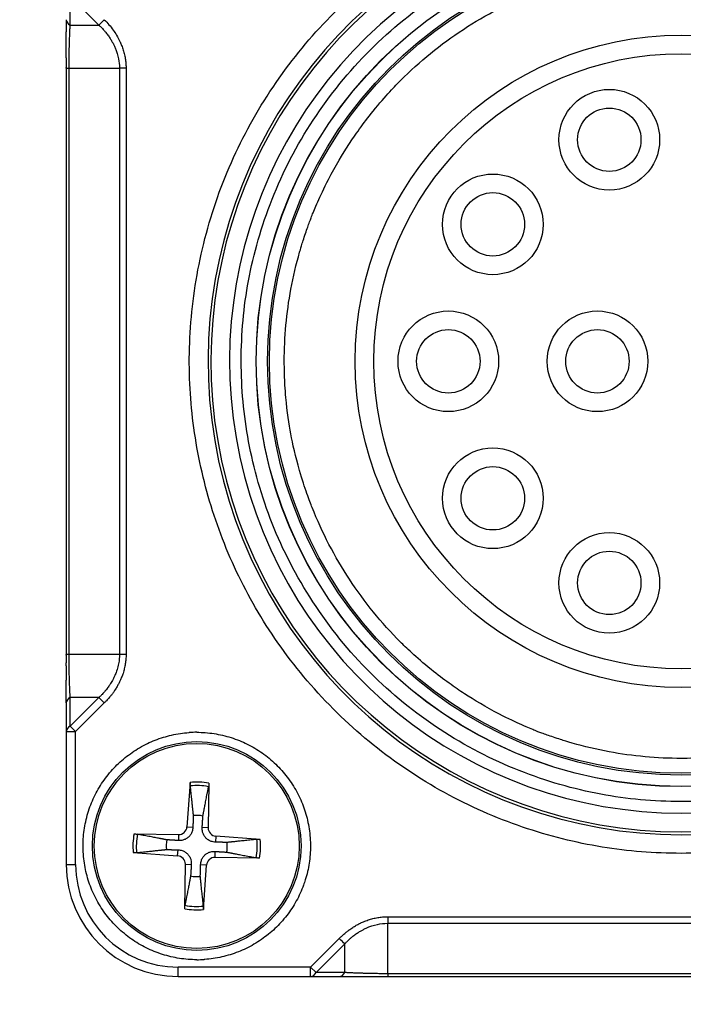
# Model space of a CAD drawing. Header units: millimetres. Extents: x 0 to 2376, y 0 to 1680.
# Tile 25 of 56: x 1138 to 1155, y 721 to 748. Entities that reach past the tile are written whole.
import ezdxf

# ---------------------------------------------------------------- set-up
doc = ezdxf.new("R2010")
doc.units = ezdxf.units.MM
doc.header["$LTSCALE"] = 0.2
doc.styles.add('Rainbow-4.0 Style', font='malgunsl.ttf')
doc.dimstyles.new('Rainbow-4.0 Style', dxfattribs={"dimtxt": 3.5, "dimasz": 2.5, "dimexe": 1, "dimexo": 1, "dimgap": 1, "dimtad": 1, "dimdsep": 46, "dimtxsty": 'Rainbow-4.0 Style', "dimcen": 0, "dimclrd": 251, "dimclre": 251, "dimclrt": 7, "dimazin": 3, "dimtp": 0.1, "dimtm": 0.1, "dimtfac": 0.61, "dimtmove": 0, "dimatfit": 3, "dimfxl": 1, "dimlwd": -1, "dimlwe": -1, "dimarcsym": 1})

# ---------------------------------------------------------------- blocks, each defined once
blk = doc.blocks.new('A$Cdbfcb4cb')
for p, q in [((-111.394, 50.019), (-111.394, 50.789)), ((-111.394, 50.789), (-110.625, 50.019)), ((-111.394, 50.019), (-110.625, 50.019)), ((-110.5, 49.89), (-110.5, 49.891)), ((-111.5, 48.864), (-111.5, 33.136)), ((-111.5, 48.864), (-111.427, 48.864)), ((-111.427, 33.136), (-111.427, 48.864)), ((-111.427, 48.864), (-110.073, 48.864)), ((-110.073, 48.864), (-110.073, 33.136)), ((-109.896, 48.864), (-110.073, 48.864)), ((-109.896, 48.864), (-109.896, 33.136)), ((-111.427, 33.136), (-111.5, 33.136)), ((-110.073, 33.136), (-111.427, 33.136)), ((-109.896, 33.136), (-110.073, 33.136)), ((-111.394, 31.211), (-111.394, 31.981)), ((-110.625, 31.981), (-111.394, 31.981)), ((-110.625, 31.981), (-111.394, 31.211)), ((-111.5, 31.837), (-111.5, 27.5)), ((-110.48, 31.837), (-111.25, 31.067)), ((-111.394, 31.211), (-111.25, 31.067)), ((-111.5, 31.067), (-111.25, 31.067)), ((-111.25, 27.5), (-111.25, 31.067)), ((-110.5, 29.748), (-110.5, 29.748)), ((-108.177, 29.703), (-108.262, 28.514)), ((-107.676, 29.682), (-107.694, 28.49)), ((-109.682, 28.324), (-108.49, 28.306)), ((-108.49, 28.306), (-108.492, 28.146)), ((-108.262, 28.514), (-108.103, 28.503)), ((-107.694, 28.49), (-107.854, 28.492)), ((-107.486, 28.262), (-107.497, 28.103)), ((-106.297, 28.177), (-107.486, 28.262)), ((-109.703, 27.823), (-108.514, 27.738)), ((-108.514, 27.738), (-108.503, 27.897)), ((-107.51, 27.694), (-107.508, 27.854)), ((-111.5, 27.5), (-111.25, 27.5)), ((-108.324, 26.318), (-108.306, 27.51)), ((-108.306, 27.51), (-108.146, 27.508)), ((-107.738, 27.486), (-107.897, 27.497)), ((-107.823, 26.297), (-107.738, 27.486)), ((-106.318, 27.676), (-107.51, 27.694)), ((-102.876, 26.104), (-87.124, 26.104)), ((-102.876, 25.927), (-87.124, 25.927)), ((-102.876, 24.573), (-102.876, 25.927)), ((-104.944, 24.75), (-104.175, 25.52)), ((-104.03, 25.375), (-104.8, 24.606)), ((-104.03, 24.606), (-104.03, 25.375)), ((-108.5, 24.5), (-108.5, 24.75)), ((-104.944, 24.75), (-108.5, 24.75)), ((-104.944, 24.5), (-104.944, 24.75)), ((-104.944, 24.75), (-104.8, 24.606)), ((-104.03, 24.606), (-104.8, 24.606)), ((-87.124, 24.573), (-102.876, 24.573)), ((-108.5, 24.5), (-104.175, 24.5)), ((-102.877, 24.5), (-87.123, 24.5)), ((-102.877, 24.5), (-102.877, 24.5))]:
    blk.add_line(p, q)
for centre, radius in [((-95, 41), 11.407), ((-95, 41), 11.403), ((-95, 41), 11.099), ((-95, 41), 11.051), ((-95, 41), 8.75), ((-95, 41), 8.25), ((-96.931, 46.944), 1.35), ((-96.931, 46.944), 0.85), ((-100.056, 44.674), 1.35), ((-100.056, 44.674), 0.85), ((-101.25, 41), 1.35), ((-97.25, 41), 1.35), ((-101.25, 41), 0.85), ((-97.25, 41), 0.85), ((-100.056, 37.326), 1.35), ((-100.056, 37.326), 0.85), ((-96.931, 35.056), 1.35), ((-96.931, 35.056), 0.85), ((-108, 28), 2.8), ((-108, 28), 2.75)]:
    blk.add_circle(centre, radius)
for centre, radius, start, end in [((-95, 41), 12.697, 114.3067, 65.6933), ((-95, 41), 12.619, 114.4631, 65.5369), ((-107.999, 28.001), 3.049, 90.0201, 93.7774), ((-108, 28), 1.622, 78.7211, 96.3368), ((-108, 28), 1.713, 79.1105, 95.9474), ((-108, 28), 0.82, 78.4144, 96.6435), ((-108, 28), 1.713, 169.1105, 185.9474), ((-108, 28), 1.622, 168.7211, 186.3368), ((-108.487, 28.531), 0.225, 269.141, 355.9169), ((-107.469, 28.487), 0.225, 179.141, 265.9169), ((-108, 28), 0.82, 168.4144, 186.6435), ((-108, 28), 0.82, 348.4144, 6.6435), ((-108, 28), 1.622, 348.7211, 6.3368), ((-108, 28), 1.713, 349.1105, 5.9474), ((-108.531, 27.513), 0.225, 359.141, 85.9169), ((-108.5, 27.5), 3, 180, 270), ((-108.5, 27.5), 2.75, 180, 270), ((-107.513, 27.469), 0.225, 89.141, 175.9169), ((-108, 28), 0.82, 258.4144, 276.6435), ((-108, 28), 1.713, 259.1105, 275.9474), ((-108, 28), 1.622, 258.7211, 276.3368), ((-108.002, 28), 3.05, 270.0414, 273.7974)]:
    blk.add_arc(centre, radius, start, end)
for centre, major_axis, ratio, start_param, end_param in [((-95, 41), (2.909, -11.765), 0.999998, 3.326169, 6.040807), ((-95, 41), (-2.224, -11.913), 0.999998, 0.184575, 2.899213), ((-111.25, 50.163), (-0.25, 0), 0.707144, 6.283172, 7.238499), ((-110.48, 50.163), (-0.177, -0.177), 0.000012, 0.615488, 1.570821), ((-111.25, 31.837), (-0.25, 0), 0.707101, 5.32789, 6.283222), ((-110.48, 31.837), (-0.177, 0.177), 0.000012, 4.712367, 5.667709), ((-111.25, 31.067), (-0.25, 0), 0.707107, 5.327872, 6.283182), ((-102.876, 26.103), (0, -0.25), 0.000095, 4.712157, 5.497623), ((-104.175, 25.52), (0.177, -0.177), 0.00001, 0.615479, 1.57081), ((-104.944, 24.75), (0, -0.25), 0.707107, 6.283185, 7.238507), ((-104.175, 24.75), (0, -0.25), 0.707102, 6.283161, 7.238494)]:
    blk.add_ellipse(centre, major_axis=major_axis, ratio=ratio, start_param=start_param, end_param=end_param)
for points, knots in [([(-95, 27.803), (-95.722, 27.803), (-96.428, 27.859), (-97.119, 27.971), (-97.835, 28.088), (-98.548, 28.267), (-99.257, 28.508), (-99.981, 28.755), (-100.679, 29.062), (-101.35, 29.431), (-102.026, 29.802), (-102.665, 30.229), (-103.266, 30.712), (-103.863, 31.191), (-104.42, 31.728), (-104.939, 32.322), (-105.446, 32.903), (-105.894, 33.513), (-106.282, 34.153), (-106.662, 34.778), (-106.987, 35.431), (-107.258, 36.111), (-107.524, 36.776), (-107.734, 37.459), (-107.888, 38.158), (-108.043, 38.863), (-108.14, 39.565), (-108.18, 40.264), (-108.22, 40.989), (-108.199, 41.723), (-108.116, 42.468), (-108.031, 43.228), (-107.88, 43.975), (-107.665, 44.711), (-107.448, 45.451), (-107.169, 46.166), (-106.826, 46.857), (-106.487, 47.543), (-106.083, 48.203), (-105.615, 48.837), (-105.157, 49.457), (-104.657, 50.026), (-104.116, 50.543), (-103.587, 51.048), (-103.02, 51.507), (-102.414, 51.918), (-101.821, 52.32), (-101.2, 52.672), (-100.55, 52.974)], [0, 0, 0, 0, 0.0625, 0.0625, 0.0625, 0.125, 0.125, 0.125, 0.1875, 0.1875, 0.1875, 0.25, 0.25, 0.25, 0.3125, 0.3125, 0.3125, 0.375, 0.375, 0.375, 0.4375, 0.4375, 0.4375, 0.5, 0.5, 0.5, 0.5625, 0.5625, 0.5625, 0.625, 0.625, 0.625, 0.6875, 0.6875, 0.6875, 0.75, 0.75, 0.75, 0.8125, 0.8125, 0.8125, 0.875, 0.875, 0.875, 0.9375, 0.9375, 0.9375, 1, 1, 1, 1]), ([(-89.45, 52.974), (-88.795, 52.67), (-88.178, 52.322), (-87.598, 51.93), (-86.997, 51.523), (-86.426, 51.061), (-85.884, 50.543), (-85.331, 50.015), (-84.828, 49.443), (-84.373, 48.826), (-83.916, 48.205), (-83.516, 47.549), (-83.174, 46.857), (-82.834, 46.172), (-82.554, 45.451), (-82.333, 44.694), (-82.117, 43.954), (-81.968, 43.212), (-81.884, 42.468), (-81.803, 41.741), (-81.782, 41.012), (-81.822, 40.28), (-81.861, 39.565), (-81.958, 38.858), (-82.112, 38.158), (-82.267, 37.454), (-82.474, 36.776), (-82.733, 36.126), (-83.001, 35.451), (-83.329, 34.793), (-83.718, 34.153), (-84.115, 33.499), (-84.565, 32.884), (-85.07, 32.307), (-85.578, 31.727), (-86.132, 31.196), (-86.734, 30.712), (-87.33, 30.233), (-87.974, 29.804), (-88.666, 29.426), (-89.342, 29.056), (-90.034, 28.75), (-90.743, 28.508), (-91.435, 28.272), (-92.142, 28.095), (-92.865, 27.976), (-93.572, 27.861), (-94.283, 27.803), (-95, 27.803)], [0, 0, 0, 0, 0.0625, 0.0625, 0.0625, 0.125, 0.125, 0.125, 0.1875, 0.1875, 0.1875, 0.25, 0.25, 0.25, 0.3125, 0.3125, 0.3125, 0.375, 0.375, 0.375, 0.4375, 0.4375, 0.4375, 0.5, 0.5, 0.5, 0.5625, 0.5625, 0.5625, 0.625, 0.625, 0.625, 0.6875, 0.6875, 0.6875, 0.75, 0.75, 0.75, 0.8125, 0.8125, 0.8125, 0.875, 0.875, 0.875, 0.9375, 0.9375, 0.9375, 1, 1, 1, 1]), ([(-106.807, 41), (-106.807, 41.741), (-106.742, 42.46), (-106.612, 43.158), (-106.476, 43.892), (-106.264, 44.621), (-105.978, 45.346), (-105.683, 46.091), (-105.315, 46.8), (-104.875, 47.471), (-104.431, 48.149), (-103.922, 48.775), (-103.348, 49.348), (-102.781, 49.916), (-102.148, 50.428), (-101.449, 50.884), (-100.77, 51.326), (-100.069, 51.691), (-99.346, 51.978), (-98.995, 52.116), (-98.629, 52.241), (-98.246, 52.35), (-97.875, 52.456), (-97.509, 52.543), (-97.148, 52.609), (-96.439, 52.741), (-95.723, 52.807), (-95, 52.807)], [0.5, 0.5, 0.5, 0.5, 0.5625, 0.5625, 0.5625, 0.625, 0.625, 0.625, 0.6875, 0.6875, 0.6875, 0.75, 0.75, 0.75, 0.8125, 0.8125, 0.8125, 0.875, 0.875, 0.875, 0.90625, 0.90625, 0.90625, 0.9375, 0.9375, 0.9375, 1, 1, 1, 1]), ([(-95, 52.807), (-94.259, 52.807), (-93.539, 52.742), (-92.842, 52.612), (-92.108, 52.476), (-91.379, 52.264), (-90.654, 51.978), (-89.909, 51.683), (-89.2, 51.315), (-88.529, 50.875), (-87.851, 50.431), (-87.225, 49.922), (-86.652, 49.348), (-86.084, 48.781), (-85.572, 48.148), (-85.116, 47.449), (-84.674, 46.77), (-84.309, 46.069), (-84.022, 45.346), (-83.884, 44.995), (-83.759, 44.629), (-83.65, 44.246), (-83.544, 43.875), (-83.457, 43.509), (-83.391, 43.148), (-83.259, 42.439), (-83.194, 41.723), (-83.193, 41), (-83.193, 40.259), (-83.258, 39.54), (-83.388, 38.842), (-83.524, 38.108), (-83.736, 37.379), (-84.022, 36.654), (-84.317, 35.909), (-84.685, 35.2), (-85.125, 34.529), (-85.569, 33.851), (-86.078, 33.225), (-86.652, 32.652), (-87.219, 32.084), (-87.852, 31.572), (-88.551, 31.116), (-89.23, 30.674), (-89.931, 30.309), (-90.654, 30.022), (-91.005, 29.884), (-91.371, 29.759), (-91.754, 29.65), (-92.125, 29.544), (-92.491, 29.457), (-92.852, 29.391), (-93.561, 29.259), (-94.277, 29.193), (-95, 29.193)], [0, 0, 0, 0, 0.0625, 0.0625, 0.0625, 0.125, 0.125, 0.125, 0.1875, 0.1875, 0.1875, 0.25, 0.25, 0.25, 0.3125, 0.3125, 0.3125, 0.375, 0.375, 0.375, 0.40625, 0.40625, 0.40625, 0.4375, 0.4375, 0.4375, 0.5, 0.5, 0.5, 0.5625, 0.5625, 0.5625, 0.625, 0.625, 0.625, 0.6875, 0.6875, 0.6875, 0.75, 0.75, 0.75, 0.8125, 0.8125, 0.8125, 0.875, 0.875, 0.875, 0.90625, 0.90625, 0.90625, 0.9375, 0.9375, 0.9375, 1, 1, 1, 1]), ([(-105.651, 41), (-105.651, 41.65), (-105.592, 42.299), (-105.474, 42.938), (-105.412, 43.272), (-105.334, 43.603), (-105.239, 43.929), (-105.231, 43.958), (-105.199, 44.071), (-105.13, 44.293), (-105.083, 44.43), (-105.041, 44.554), (-104.967, 44.758), (-104.92, 44.88), (-104.904, 44.921), (-104.873, 44.998), (-104.776, 45.237), (-104.589, 45.642), (-104.465, 45.88), (-104.273, 46.25), (-104.085, 46.56), (-103.917, 46.818), (-103.834, 46.944), (-103.646, 47.221), (-103.405, 47.541), (-103.269, 47.71), (-103.098, 47.922), (-102.795, 48.265), (-102.599, 48.464), (-102.532, 48.532), (-102.019, 49.044), (-100.888, 49.965), (-99.595, 50.637), (-98.921, 50.904), (-98.835, 50.937), (-98.586, 51.035), (-98.175, 51.172), (-97.927, 51.244), (-97.549, 51.353), (-97.221, 51.425), (-96.947, 51.476), (-96.682, 51.525), (-96.358, 51.575), (-95.974, 51.609), (-95.736, 51.63), (-95.334, 51.65), (-95.086, 51.651), (-95, 51.651)], [0.5, 0.5, 0.5, 0.5, 0.5625, 0.5625, 0.5625, 0.59375, 0.59375, 0.59375, 0.6015625, 0.609375, 0.609375, 0.609375, 0.6171875, 0.625, 0.625, 0.625, 0.640625, 0.65625, 0.65625, 0.65625, 0.6875, 0.6875, 0.6875, 0.703125, 0.71875, 0.71875, 0.71875, 0.734375, 0.75, 0.75, 0.75, 0.8125, 0.875, 0.875, 0.875, 0.890625, 0.90625, 0.90625, 0.90625, 0.9375, 0.9375, 0.9375, 0.96875, 0.96875, 0.96875, 0.984375, 1, 1, 1, 1]), ([(-95, 51.651), (-94.35, 51.651), (-93.701, 51.592), (-93.062, 51.474), (-92.728, 51.412), (-92.397, 51.334), (-92.071, 51.239), (-92.042, 51.231), (-91.928, 51.199), (-91.707, 51.129), (-91.57, 51.083), (-91.446, 51.041), (-91.242, 50.967), (-91.12, 50.92), (-91.079, 50.904), (-91.002, 50.873), (-90.763, 50.776), (-90.358, 50.589), (-90.12, 50.465), (-89.75, 50.273), (-89.44, 50.085), (-89.182, 49.917), (-89.056, 49.834), (-88.779, 49.646), (-88.459, 49.405), (-88.29, 49.269), (-88.078, 49.098), (-87.735, 48.795), (-87.536, 48.599), (-87.468, 48.532), (-86.956, 48.019), (-86.035, 46.888), (-85.363, 45.595), (-85.096, 44.921), (-85.062, 44.835), (-84.965, 44.585), (-84.828, 44.175), (-84.756, 43.927), (-84.647, 43.549), (-84.575, 43.22), (-84.524, 42.947), (-84.475, 42.681), (-84.425, 42.357), (-84.391, 41.974), (-84.37, 41.735), (-84.35, 41.332), (-84.349, 41.085), (-84.349, 41), (-84.349, 40.35), (-84.408, 39.701), (-84.526, 39.062), (-84.588, 38.728), (-84.666, 38.397), (-84.761, 38.071), (-84.769, 38.042), (-84.801, 37.929), (-84.87, 37.707), (-84.917, 37.57), (-84.959, 37.446), (-85.033, 37.242), (-85.08, 37.12), (-85.096, 37.079), (-85.127, 37.002), (-85.224, 36.763), (-85.411, 36.358), (-85.535, 36.12), (-85.727, 35.75), (-85.915, 35.44), (-86.083, 35.182), (-86.166, 35.056), (-86.354, 34.779), (-86.595, 34.459), (-86.731, 34.29), (-86.902, 34.078), (-87.205, 33.735), (-87.401, 33.536), (-87.468, 33.468), (-87.981, 32.956), (-89.112, 32.035), (-90.405, 31.363), (-91.079, 31.096), (-91.165, 31.063), (-91.414, 30.965), (-91.825, 30.828), (-92.073, 30.756), (-92.451, 30.647), (-92.779, 30.575), (-93.053, 30.524), (-93.318, 30.475), (-93.642, 30.425), (-94.026, 30.391), (-94.264, 30.37), (-94.666, 30.35), (-94.914, 30.349), (-95, 30.349)], [0, 0, 0, 0, 0.0625, 0.0625, 0.0625, 0.09375, 0.09375, 0.09375, 0.101562, 0.109375, 0.109375, 0.109375, 0.117188, 0.125, 0.125, 0.125, 0.140625, 0.15625, 0.15625, 0.15625, 0.1875, 0.1875, 0.1875, 0.203125, 0.21875, 0.21875, 0.21875, 0.234375, 0.25, 0.25, 0.25, 0.3125, 0.375, 0.375, 0.375, 0.390625, 0.40625, 0.40625, 0.40625, 0.4375, 0.4375, 0.4375, 0.46875, 0.46875, 0.46875, 0.484375, 0.5, 0.5, 0.5, 0.5625, 0.5625, 0.5625, 0.59375, 0.59375, 0.59375, 0.601562, 0.609375, 0.609375, 0.609375, 0.617188, 0.625, 0.625, 0.625, 0.640625, 0.65625, 0.65625, 0.65625, 0.6875, 0.6875, 0.6875, 0.703125, 0.71875, 0.71875, 0.71875, 0.734375, 0.75, 0.75, 0.75, 0.8125, 0.875, 0.875, 0.875, 0.890625, 0.90625, 0.90625, 0.90625, 0.9375, 0.9375, 0.9375, 0.96875, 0.96875, 0.96875, 0.984375, 1, 1, 1, 1]), ([(-111.5, 50.163), (-111.5, 50.163), (-111.5, 50.161), (-111.5, 50.153), (-111.5, 50.148), (-111.5, 50.133), (-111.5, 50.124), (-111.5, 50.102), (-111.5, 50.089), (-111.5, 50.06), (-111.5, 50.045), (-111.5, 50.01), (-111.5, 49.991), (-111.501, 49.95), (-111.501, 49.928), (-111.501, 49.898), (-111.501, 49.892), (-111.501, 49.886), (-111.501, 49.87), (-111.501, 49.854), (-111.501, 49.838)], [0.0000022, 0.0000022, 0.0000022, 0.0000022, 0.0366989, 0.0366989, 0.073105, 0.073105, 0.1089809, 0.1089809, 0.1442357, 0.1442357, 0.1778504, 0.1778504, 0.2105171, 0.2105171, 0.2418505, 0.2418505, 0.25, 0.25, 0.25, 0.2940671, 0.2940671, 0.2940671, 0.2940671]), ([(-111.427, 48.864), (-111.427, 48.898), (-111.427, 48.932), (-111.426, 49.017), (-111.426, 49.067), (-111.424, 49.166), (-111.423, 49.216), (-111.422, 49.271), (-111.422, 49.278), (-111.421, 49.325), (-111.42, 49.365), (-111.419, 49.417), (-111.418, 49.43), (-111.418, 49.456), (-111.417, 49.468), (-111.417, 49.481), (-111.417, 49.482), (-111.416, 49.491), (-111.416, 49.496), (-111.416, 49.504), (-111.416, 49.507), (-111.415, 49.519), (-111.415, 49.529), (-111.414, 49.554), (-111.414, 49.569), (-111.413, 49.603), (-111.412, 49.622), (-111.411, 49.665), (-111.41, 49.688), (-111.409, 49.724), (-111.408, 49.736), (-111.407, 49.754), (-111.407, 49.762), (-111.406, 49.784), (-111.406, 49.797), (-111.405, 49.821), (-111.404, 49.832), (-111.403, 49.865), (-111.402, 49.886), (-111.4, 49.926), (-111.399, 49.945), (-111.397, 49.98), (-111.396, 49.995), (-111.395, 50.012), (-111.395, 50.016), (-111.394, 50.019)], [0, 0, 0, 0, 0.0785647, 0.0785647, 0.1951129, 0.1951129, 0.3121063, 0.3121063, 0.3286755, 0.3286755, 0.4263282, 0.4263282, 0.4588764, 0.4588764, 0.4948663, 0.4948663, 0.5, 0.5, 0.5236161, 0.5236161, 0.5412901, 0.5412901, 0.5832628, 0.5832628, 0.6268474, 0.6268474, 0.671395, 0.671395, 0.7164701, 0.7164701, 0.7363366, 0.7363366, 0.75, 0.75, 0.7784962, 0.7784962, 0.8041291, 0.8041291, 0.8610859, 0.8610859, 0.9225147, 0.9225147, 0.9839436, 0.9839436, 1, 1, 1, 1]), ([(-110.625, 50.019), (-110.624, 50.018), (-110.621, 50.015), (-110.611, 50.007), (-110.605, 50), (-110.588, 49.984), (-110.579, 49.975), (-110.567, 49.962), (-110.566, 49.962), (-110.555, 49.95), (-110.542, 49.937), (-110.516, 49.909), (-110.501, 49.893), (-110.471, 49.858), (-110.456, 49.84), (-110.427, 49.805), (-110.414, 49.789), (-110.401, 49.772), (-110.378, 49.741), (-110.356, 49.711), (-110.318, 49.653), (-110.301, 49.626), (-110.271, 49.575), (-110.258, 49.552), (-110.239, 49.516), (-110.232, 49.503), (-110.226, 49.491), (-110.212, 49.463), (-110.199, 49.435), (-110.147, 49.311), (-110.117, 49.212), (-110.082, 49.033), (-110.074, 48.953), (-110.073, 48.87), (-110.073, 48.867), (-110.073, 48.864)], [0.000013, 0.000013, 0.000013, 0.000013, 0.039049, 0.039049, 0.0792536, 0.0792536, 0.1171966, 0.1171966, 0.1194582, 0.1194582, 0.1557954, 0.1557954, 0.1911379, 0.1911379, 0.2248529, 0.2248529, 0.25, 0.25, 0.25, 0.3175423, 0.3175423, 0.3868458, 0.3868458, 0.4553192, 0.4553192, 0.5, 0.5, 0.5, 0.5722247, 0.5722247, 0.8088497, 0.8088497, 0.9934366, 0.9934366, 1, 1, 1, 1]), ([(-110.48, 50.163), (-110.394, 50.078), (-110.314, 49.985), (-110.176, 49.794), (-110.118, 49.697), (-110.064, 49.585), (-110.06, 49.576), (-110.055, 49.566), (-110.041, 49.535), (-110.028, 49.504), (-109.999, 49.432), (-109.985, 49.391), (-109.959, 49.306), (-109.947, 49.263), (-109.928, 49.177), (-109.92, 49.135), (-109.908, 49.05), (-109.903, 49.007), (-109.898, 48.931), (-109.897, 48.897), (-109.896, 48.864)], [-1, -1, -1, -1, -0.75, -0.75, -0.5216312, -0.5216312, -0.5, -0.5, -0.5, -0.4388658, -0.4388658, -0.3569281, -0.3569281, -0.2676962, -0.2676962, -0.1773134, -0.1773134, -0.0808565, -0.0808565, -0.0000019, -0.0000019, -0.0000019, -0.0000019]), ([(-111.501, 49.137), (-111.501, 49.313), (-111.501, 49.486), (-111.501, 49.711), (-111.501, 49.776), (-111.501, 49.838)], [0, 0, 0, 0, 0.05365823, 0.05365823, 0.07613553, 0.07613553, 0.07613553, 0.07613553]), ([(-111.501, 49.137), (-111.5, 49.101), (-111.5, 49.066), (-111.5, 48.997), (-111.5, 48.963), (-111.5, 48.914), (-111.5, 48.898), (-111.5, 48.882)], [0.7756318, 0.7756318, 0.7756318, 0.7756318, 0.8532715, 0.8532715, 0.9379398, 0.9379398, 0.9827802, 0.9827802, 0.9827802, 0.9827802]), ([(-95, 29.193), (-95.741, 29.193), (-96.461, 29.258), (-97.158, 29.388), (-97.892, 29.524), (-98.621, 29.736), (-99.346, 30.022), (-100.091, 30.317), (-100.8, 30.685), (-101.471, 31.125), (-102.149, 31.569), (-102.775, 32.078), (-103.348, 32.652), (-103.916, 33.219), (-104.428, 33.852), (-104.884, 34.551), (-105.326, 35.23), (-105.691, 35.931), (-105.978, 36.654), (-106.116, 37.005), (-106.241, 37.371), (-106.35, 37.754), (-106.456, 38.125), (-106.543, 38.491), (-106.609, 38.852), (-106.741, 39.561), (-106.806, 40.277), (-106.807, 41)], [0, 0, 0, 0, 0.0625, 0.0625, 0.0625, 0.125, 0.125, 0.125, 0.1875, 0.1875, 0.1875, 0.25, 0.25, 0.25, 0.3125, 0.3125, 0.3125, 0.375, 0.375, 0.375, 0.40625, 0.40625, 0.40625, 0.4375, 0.4375, 0.4375, 0.5, 0.5, 0.5, 0.5]), ([(-95, 30.349), (-95.65, 30.349), (-96.299, 30.408), (-96.938, 30.526), (-97.272, 30.588), (-97.603, 30.666), (-97.929, 30.761), (-97.958, 30.769), (-98.072, 30.801), (-98.293, 30.871), (-98.43, 30.917), (-98.554, 30.959), (-98.758, 31.033), (-98.88, 31.08), (-98.921, 31.096), (-98.998, 31.127), (-99.237, 31.224), (-99.642, 31.411), (-99.88, 31.535), (-100.25, 31.727), (-100.56, 31.915), (-100.818, 32.083), (-100.944, 32.166), (-101.221, 32.354), (-101.541, 32.595), (-101.71, 32.731), (-101.922, 32.902), (-102.265, 33.205), (-102.464, 33.401), (-102.532, 33.468), (-103.044, 33.981), (-103.965, 35.112), (-104.637, 36.405), (-104.904, 37.079), (-104.938, 37.165), (-105.035, 37.415), (-105.172, 37.825), (-105.244, 38.073), (-105.353, 38.451), (-105.425, 38.78), (-105.476, 39.053), (-105.525, 39.319), (-105.575, 39.643), (-105.609, 40.026), (-105.63, 40.265), (-105.65, 40.668), (-105.651, 40.915), (-105.651, 41)], [0, 0, 0, 0, 0.0625, 0.0625, 0.0625, 0.09375, 0.09375, 0.09375, 0.1015625, 0.109375, 0.109375, 0.109375, 0.1171875, 0.125, 0.125, 0.125, 0.140625, 0.15625, 0.15625, 0.15625, 0.1875, 0.1875, 0.1875, 0.203125, 0.21875, 0.21875, 0.21875, 0.234375, 0.25, 0.25, 0.25, 0.3125, 0.375, 0.375, 0.375, 0.390625, 0.40625, 0.40625, 0.40625, 0.4375, 0.4375, 0.4375, 0.46875, 0.46875, 0.46875, 0.484375, 0.5, 0.5, 0.5, 0.5]), ([(-111.5, 33.118), (-111.5, 33.097), (-111.5, 33.076), (-111.5, 33.024), (-111.5, 32.993), (-111.5, 32.945), (-111.5, 32.929), (-111.5, 32.913)], [0.0178909, 0.0178909, 0.0178909, 0.0178909, 0.0787193, 0.0787193, 0.1543943, 0.1543943, 0.1897278, 0.1897278, 0.1897278, 0.1897278]), ([(-111.394, 31.981), (-111.394, 31.982), (-111.395, 31.985), (-111.395, 31.993), (-111.396, 32), (-111.397, 32.016), (-111.397, 32.025), (-111.398, 32.037), (-111.398, 32.038), (-111.398, 32.05), (-111.399, 32.063), (-111.401, 32.091), (-111.401, 32.107), (-111.403, 32.142), (-111.404, 32.16), (-111.405, 32.195), (-111.406, 32.211), (-111.407, 32.228), (-111.408, 32.259), (-111.409, 32.289), (-111.411, 32.347), (-111.412, 32.374), (-111.414, 32.425), (-111.415, 32.448), (-111.416, 32.484), (-111.416, 32.497), (-111.416, 32.509), (-111.417, 32.537), (-111.418, 32.565), (-111.421, 32.689), (-111.423, 32.788), (-111.426, 32.967), (-111.426, 33.047), (-111.427, 33.13), (-111.427, 33.133), (-111.427, 33.136)], [0.0000133, 0.0000133, 0.0000133, 0.0000133, 0.0390324, 0.0390324, 0.0792729, 0.0792729, 0.1172049, 0.1172049, 0.1195135, 0.1195135, 0.1558396, 0.1558396, 0.1911713, 0.1911713, 0.2248761, 0.2248761, 0.25, 0.25, 0.25, 0.3175427, 0.3175427, 0.3868468, 0.3868468, 0.4553209, 0.4553209, 0.5, 0.5, 0.5, 0.5722247, 0.5722247, 0.8088495, 0.8088495, 0.9934366, 0.9934366, 1, 1, 1, 1]), ([(-110.073, 33.136), (-110.073, 33.102), (-110.075, 33.068), (-110.081, 32.984), (-110.088, 32.933), (-110.107, 32.834), (-110.12, 32.785), (-110.137, 32.729), (-110.139, 32.722), (-110.154, 32.675), (-110.169, 32.635), (-110.191, 32.583), (-110.197, 32.57), (-110.209, 32.544), (-110.215, 32.532), (-110.221, 32.519), (-110.222, 32.518), (-110.226, 32.509), (-110.228, 32.504), (-110.232, 32.496), (-110.234, 32.493), (-110.24, 32.481), (-110.246, 32.471), (-110.259, 32.446), (-110.267, 32.431), (-110.287, 32.397), (-110.298, 32.378), (-110.325, 32.335), (-110.341, 32.312), (-110.369, 32.272), (-110.38, 32.257), (-110.395, 32.236), (-110.398, 32.232), (-110.416, 32.208), (-110.431, 32.19), (-110.447, 32.17), (-110.449, 32.168), (-110.468, 32.145), (-110.484, 32.127), (-110.514, 32.093), (-110.528, 32.078), (-110.55, 32.055), (-110.559, 32.046), (-110.578, 32.026), (-110.588, 32.016), (-110.604, 32), (-110.611, 31.994), (-110.62, 31.985), (-110.623, 31.982), (-110.625, 31.981)], [0, 0, 0, 0, 0.0783483, 0.0783483, 0.1948985, 0.1948985, 0.3118935, 0.3118935, 0.3284644, 0.3284644, 0.4263239, 0.4263239, 0.4588736, 0.4588736, 0.4948649, 0.4948649, 0.5, 0.5, 0.5236167, 0.5236167, 0.541292, 0.541292, 0.5832667, 0.5832667, 0.6268535, 0.6268535, 0.6714032, 0.6714032, 0.7164801, 0.7164801, 0.743013, 0.743013, 0.75, 0.75, 0.7797836, 0.7797836, 0.78495, 0.78495, 0.8209558, 0.8209558, 0.8585874, 0.8585874, 0.8857961, 0.8857961, 0.925231, 0.925231, 0.9654673, 0.9654673, 0.9999955, 0.9999955, 0.9999955, 0.9999955]), ([(-109.896, 33.136), (-109.897, 33.094), (-109.898, 33.052), (-109.906, 32.967), (-109.911, 32.925), (-109.924, 32.841), (-109.933, 32.798), (-109.953, 32.715), (-109.965, 32.673), (-109.989, 32.597), (-110.001, 32.563), (-110.027, 32.498), (-110.04, 32.466), (-110.055, 32.435), (-110.065, 32.412), (-110.077, 32.387), (-110.105, 32.334), (-110.12, 32.305), (-110.155, 32.245), (-110.174, 32.215), (-110.208, 32.162), (-110.223, 32.141), (-110.238, 32.12), (-110.256, 32.094), (-110.273, 32.071), (-110.307, 32.028), (-110.324, 32.008), (-110.355, 31.97), (-110.37, 31.953), (-110.397, 31.923), (-110.41, 31.909), (-110.432, 31.885), (-110.442, 31.875), (-110.459, 31.858), (-110.466, 31.851), (-110.476, 31.841), (-110.479, 31.838), (-110.48, 31.837), (-110.48, 31.837), (-110.48, 31.837)], [-1, -1, -1, -1, -0.8998443, -0.8998443, -0.8066903, -0.8066903, -0.7168863, -0.7168863, -0.6317684, -0.6317684, -0.5625416, -0.5625416, -0.5, -0.5, -0.5, -0.4293819, -0.4293819, -0.3590972, -0.3590972, -0.2926274, -0.2926274, -0.25, -0.25, -0.25, -0.2179246, -0.2179246, -0.1847559, -0.1847559, -0.150492, -0.150492, -0.115209, -0.115209, -0.0787729, -0.0787729, -0.0418809, -0.0418809, -0.004654, -0.004654, -0.0000005, -0.0000005, -0.0000005, -0.0000005]), ([(-111.501, 32.835), (-111.501, 32.779), (-111.501, 32.724), (-111.501, 32.669), (-111.501, 32.656), (-111.501, 32.641), (-111.501, 32.607), (-111.501, 32.588), (-111.501, 32.559), (-111.501, 32.551), (-111.501, 32.543), (-111.501, 32.538), (-111.501, 32.532), (-111.501, 32.501), (-111.501, 32.475), (-111.501, 32.449)], [0.2416218, 0.2416218, 0.2416218, 0.2416218, 0.35, 0.35, 0.35, 0.3818495, 0.3818495, 0.4134128, 0.4134128, 0.425, 0.425, 0.425, 0.4352378, 0.4352378, 0.4865185, 0.4865185, 0.4865185, 0.4865185]), ([(-108, 24.95), (-108.078, 24.95), (-108.154, 24.953), (-108.309, 24.965), (-108.388, 24.974), (-108.541, 24.998), (-108.617, 25.012), (-108.769, 25.048), (-108.845, 25.069), (-108.996, 25.116), (-109.071, 25.143), (-109.216, 25.202), (-109.286, 25.233), (-109.425, 25.302), (-109.494, 25.339), (-109.627, 25.419), (-109.691, 25.46), (-109.818, 25.55), (-109.881, 25.598), (-110.004, 25.699), (-110.063, 25.752), (-110.176, 25.862), (-110.23, 25.917), (-110.333, 26.033), (-110.382, 26.094), (-110.476, 26.217), (-110.521, 26.28), (-110.605, 26.411), (-110.646, 26.479), (-110.721, 26.618), (-110.756, 26.69), (-110.82, 26.833), (-110.848, 26.904), (-110.9, 27.05), (-110.924, 27.125), (-110.964, 27.274), (-110.981, 27.349), (-111.011, 27.502), (-111.022, 27.581), (-111.04, 27.739), (-111.046, 27.819), (-111.051, 27.978), (-111.05, 28.054), (-111.044, 28.21), (-111.038, 28.288), (-111.019, 28.442), (-111.007, 28.518), (-110.977, 28.671), (-110.959, 28.748), (-110.916, 28.901), (-110.892, 28.976), (-110.838, 29.124), (-110.809, 29.195), (-110.744, 29.336), (-110.709, 29.406), (-110.634, 29.542), (-110.594, 29.608), (-110.508, 29.738), (-110.463, 29.802), (-110.365, 29.928), (-110.314, 29.989), (-110.208, 30.106), (-110.154, 30.161), (-110.041, 30.268), (-109.982, 30.32), (-109.86, 30.418), (-109.798, 30.464), (-109.67, 30.553), (-109.604, 30.596), (-109.467, 30.675), (-109.397, 30.713), (-109.256, 30.78), (-109.187, 30.811), (-109.043, 30.867), (-108.969, 30.893), (-108.821, 30.938), (-108.748, 30.958), (-108.596, 30.992), (-108.518, 31.007), (-108.365, 31.029), (-108.289, 31.037), (-108.209, 31.043), (-108.204, 31.043), (-108.2, 31.043)], [0, 0, 0, 0, 0.0243678, 0.0243678, 0.0495258, 0.0495258, 0.0743289, 0.0743289, 0.0996645, 0.0996645, 0.125, 0.125, 0.1494109, 0.1494109, 0.1745581, 0.1745581, 0.1992803, 0.1992803, 0.2246402, 0.2246402, 0.25, 0.25, 0.2743503, 0.2743503, 0.2995127, 0.2995127, 0.3242671, 0.3242671, 0.3496335, 0.3496335, 0.375, 0.375, 0.3993475, 0.3993475, 0.4245107, 0.4245107, 0.4491502, 0.4491502, 0.4745751, 0.4745751, 0.5, 0.5, 0.5243168, 0.5243168, 0.5494876, 0.5494876, 0.5742509, 0.5742509, 0.5996254, 0.5996254, 0.625, 0.625, 0.6495468, 0.6495468, 0.6746601, 0.6746601, 0.6994844, 0.6994844, 0.7247422, 0.7247422, 0.75, 0.75, 0.7744372, 0.7744372, 0.7995779, 0.7995779, 0.8244595, 0.8244595, 0.8497297, 0.8497297, 0.875, 0.875, 0.8991719, 0.8991719, 0.9243789, 0.9243789, 0.948912, 0.948912, 0.974456, 0.974456, 0.9985851, 0.9985851, 1, 1, 1, 1]), ([(-108, 31.05), (-107.922, 31.05), (-107.846, 31.047), (-107.691, 31.035), (-107.612, 31.026), (-107.459, 31.002), (-107.383, 30.988), (-107.231, 30.952), (-107.155, 30.931), (-107.004, 30.884), (-106.929, 30.857), (-106.784, 30.798), (-106.714, 30.767), (-106.575, 30.698), (-106.506, 30.661), (-106.373, 30.581), (-106.309, 30.54), (-106.182, 30.45), (-106.119, 30.402), (-105.996, 30.301), (-105.937, 30.248), (-105.824, 30.138), (-105.77, 30.083), (-105.667, 29.967), (-105.618, 29.906), (-105.524, 29.783), (-105.479, 29.72), (-105.395, 29.589), (-105.354, 29.521), (-105.279, 29.382), (-105.244, 29.31), (-105.18, 29.167), (-105.152, 29.096), (-105.1, 28.95), (-105.076, 28.875), (-105.036, 28.726), (-105.019, 28.651), (-104.989, 28.498), (-104.978, 28.419), (-104.96, 28.261), (-104.954, 28.181), (-104.951, 28.066), (-104.95, 28.033), (-104.95, 28)], [0, 0, 0, 0, 0.0243677, 0.0243677, 0.0495258, 0.0495258, 0.0743288, 0.0743288, 0.0996644, 0.0996644, 0.125, 0.125, 0.1494108, 0.1494108, 0.1745581, 0.1745581, 0.1992803, 0.1992803, 0.2246402, 0.2246402, 0.25, 0.25, 0.2743503, 0.2743503, 0.2995127, 0.2995127, 0.3242671, 0.3242671, 0.3496335, 0.3496335, 0.375, 0.375, 0.3993476, 0.3993476, 0.4245107, 0.4245107, 0.4491502, 0.4491502, 0.4745751, 0.4745751, 0.5, 0.5, 0.5104848, 0.5104848, 0.5104848, 0.5104848]), ([(-108.179, 29.612), (-108.18, 29.617), (-108.18, 29.624), (-108.18, 29.64), (-108.18, 29.652), (-108.179, 29.676), (-108.178, 29.691), (-108.177, 29.703)], [0.03461837, 0.03461837, 0.03461837, 0.03461837, 0.03765262, 0.03765262, 0.04141077, 0.04141077, 0.04522071, 0.04522071, 0.04522071, 0.04522071]), ([(-107.676, 29.682), (-107.677, 29.669), (-107.677, 29.654), (-107.678, 29.631), (-107.679, 29.618), (-107.681, 29.602), (-107.682, 29.596), (-107.683, 29.591)], [0.01516537, 0.01516537, 0.01516537, 0.01516537, 0.01897531, 0.01897531, 0.02273345, 0.02273345, 0.02576771, 0.02576771, 0.02576771, 0.02576771]), ([(-109.682, 28.324), (-109.669, 28.323), (-109.654, 28.323), (-109.631, 28.322), (-109.618, 28.321), (-109.602, 28.319), (-109.596, 28.318), (-109.591, 28.317)], [0.01516537, 0.01516537, 0.01516537, 0.01516537, 0.01897531, 0.01897531, 0.02273345, 0.02273345, 0.02576771, 0.02576771, 0.02576771, 0.02576771]), ([(-108.103, 28.503), (-108.105, 28.463), (-108.112, 28.423), (-108.133, 28.362), (-108.146, 28.335), (-108.179, 28.284), (-108.199, 28.26), (-108.242, 28.221), (-108.268, 28.203), (-108.321, 28.174), (-108.349, 28.164), (-108.412, 28.148), (-108.453, 28.144), (-108.492, 28.146)], [-0.06833671, -0.06833671, -0.06833671, -0.06833671, -0.05593592, -0.05593592, -0.04721406, -0.04721406, -0.0384922, -0.0384922, -0.02977033, -0.02977033, -0.02104847, -0.02104847, -0.00864768, -0.00864768, -0.00864768, -0.00864768]), ([(-107.497, 28.103), (-107.537, 28.105), (-107.577, 28.112), (-107.638, 28.133), (-107.665, 28.146), (-107.716, 28.179), (-107.74, 28.199), (-107.779, 28.242), (-107.797, 28.268), (-107.826, 28.321), (-107.836, 28.349), (-107.852, 28.412), (-107.856, 28.453), (-107.854, 28.492)], [-0.06833671, -0.06833671, -0.06833671, -0.06833671, -0.05593592, -0.05593592, -0.04721406, -0.04721406, -0.0384922, -0.0384922, -0.02977033, -0.02977033, -0.02104847, -0.02104847, -0.00864768, -0.00864768, -0.00864768, -0.00864768]), ([(-104.95, 28), (-104.95, 27.923), (-104.953, 27.846), (-104.964, 27.693), (-104.973, 27.616), (-104.996, 27.464), (-105.01, 27.388), (-105.044, 27.239), (-105.064, 27.165), (-105.102, 27.044), (-105.118, 26.996), (-105.162, 26.876), (-105.191, 26.805), (-105.256, 26.664), (-105.291, 26.594), (-105.366, 26.458), (-105.406, 26.392), (-105.492, 26.262), (-105.537, 26.198), (-105.635, 26.073), (-105.686, 26.011), (-105.792, 25.894), (-105.846, 25.839), (-105.959, 25.732), (-106.018, 25.68), (-106.14, 25.582), (-106.202, 25.536), (-106.33, 25.447), (-106.396, 25.404), (-106.533, 25.325), (-106.603, 25.287), (-106.744, 25.219), (-106.813, 25.189), (-106.957, 25.133), (-107.031, 25.107), (-107.179, 25.062), (-107.252, 25.042), (-107.404, 25.008), (-107.482, 24.993), (-107.635, 24.971), (-107.711, 24.963), (-107.791, 24.957), (-107.796, 24.957), (-107.8, 24.957)], [0.5104848, 0.5104848, 0.5104848, 0.5104848, 0.5349399, 0.5349399, 0.5596882, 0.5596882, 0.5844376, 0.5844376, 0.6089679, 0.6089679, 0.625, 0.625, 0.649545, 0.649545, 0.6746588, 0.6746588, 0.6994809, 0.6994809, 0.7247405, 0.7247405, 0.75, 0.75, 0.7744358, 0.7744358, 0.7995768, 0.7995768, 0.8244538, 0.8244538, 0.8497269, 0.8497269, 0.875, 0.875, 0.899159, 0.899159, 0.9243693, 0.9243693, 0.9488991, 0.9488991, 0.9744496, 0.9744496, 0.9985821, 0.9985821, 1, 1, 1, 1]), ([(-106.388, 28.179), (-106.383, 28.18), (-106.376, 28.18), (-106.36, 28.18), (-106.348, 28.18), (-106.324, 28.179), (-106.309, 28.178), (-106.297, 28.177)], [0.03461837, 0.03461837, 0.03461837, 0.03461837, 0.03765262, 0.03765262, 0.04141077, 0.04141077, 0.04522071, 0.04522071, 0.04522071, 0.04522071]), ([(-109.612, 27.821), (-109.617, 27.82), (-109.624, 27.82), (-109.64, 27.82), (-109.652, 27.82), (-109.676, 27.821), (-109.691, 27.822), (-109.703, 27.823)], [0.03461838, 0.03461838, 0.03461838, 0.03461838, 0.03765263, 0.03765263, 0.04141077, 0.04141077, 0.04522072, 0.04522072, 0.04522072, 0.04522072]), ([(-108.503, 27.897), (-108.463, 27.895), (-108.423, 27.888), (-108.362, 27.867), (-108.335, 27.854), (-108.284, 27.821), (-108.26, 27.801), (-108.221, 27.758), (-108.203, 27.732), (-108.174, 27.679), (-108.164, 27.651), (-108.148, 27.588), (-108.144, 27.547), (-108.146, 27.508)], [-0.06833671, -0.06833671, -0.06833671, -0.06833671, -0.05593592, -0.05593592, -0.04721406, -0.04721406, -0.0384922, -0.0384922, -0.02977033, -0.02977033, -0.02104847, -0.02104847, -0.00864768, -0.00864768, -0.00864768, -0.00864768]), ([(-107.897, 27.497), (-107.895, 27.537), (-107.888, 27.577), (-107.867, 27.638), (-107.854, 27.665), (-107.821, 27.716), (-107.801, 27.74), (-107.758, 27.779), (-107.732, 27.797), (-107.679, 27.826), (-107.651, 27.836), (-107.588, 27.852), (-107.547, 27.856), (-107.508, 27.854)], [-0.06833671, -0.06833671, -0.06833671, -0.06833671, -0.05593592, -0.05593592, -0.04721406, -0.04721406, -0.0384922, -0.0384922, -0.02977033, -0.02977033, -0.02104847, -0.02104847, -0.00864768, -0.00864768, -0.00864768, -0.00864768]), ([(-106.318, 27.676), (-106.331, 27.677), (-106.346, 27.677), (-106.369, 27.678), (-106.382, 27.679), (-106.398, 27.681), (-106.404, 27.682), (-106.409, 27.683)], [0.01516537, 0.01516537, 0.01516537, 0.01516537, 0.01897531, 0.01897531, 0.02273345, 0.02273345, 0.02576771, 0.02576771, 0.02576771, 0.02576771]), ([(-108.324, 26.318), (-108.323, 26.331), (-108.323, 26.346), (-108.322, 26.369), (-108.321, 26.382), (-108.319, 26.398), (-108.318, 26.404), (-108.317, 26.409)], [0.01516537, 0.01516537, 0.01516537, 0.01516537, 0.01897531, 0.01897531, 0.02273345, 0.02273345, 0.02576771, 0.02576771, 0.02576771, 0.02576771]), ([(-107.821, 26.388), (-107.82, 26.383), (-107.82, 26.376), (-107.82, 26.36), (-107.82, 26.348), (-107.821, 26.324), (-107.822, 26.309), (-107.823, 26.297)], [0.03461837, 0.03461837, 0.03461837, 0.03461837, 0.03765263, 0.03765263, 0.04141077, 0.04141077, 0.04522071, 0.04522071, 0.04522071, 0.04522071]), ([(-104.175, 25.52), (-104.174, 25.521), (-104.171, 25.523), (-104.162, 25.532), (-104.156, 25.539), (-104.14, 25.554), (-104.13, 25.564), (-104.107, 25.586), (-104.094, 25.598), (-104.065, 25.624), (-104.049, 25.638), (-104.013, 25.669), (-103.994, 25.685), (-103.952, 25.717), (-103.93, 25.734), (-103.901, 25.755), (-103.897, 25.758), (-103.892, 25.761), (-103.858, 25.786), (-103.824, 25.809), (-103.759, 25.85), (-103.727, 25.868), (-103.666, 25.902), (-103.637, 25.917), (-103.599, 25.935), (-103.588, 25.94), (-103.577, 25.945), (-103.559, 25.953), (-103.542, 25.961), (-103.482, 25.986), (-103.44, 26.002), (-103.357, 26.03), (-103.315, 26.042), (-103.23, 26.063), (-103.187, 26.072), (-103.101, 26.087), (-103.058, 26.093), (-102.973, 26.101), (-102.93, 26.103), (-102.885, 26.103), (-102.88, 26.104), (-102.876, 26.104)], [-0.9999997, -0.9999997, -0.9999997, -0.9999997, -0.9626563, -0.9626563, -0.9256814, -0.9256814, -0.8893306, -0.8893306, -0.854439, -0.854439, -0.8204791, -0.8204791, -0.787486, -0.787486, -0.7558092, -0.7558092, -0.75, -0.75, -0.75, -0.6797991, -0.6797991, -0.6064291, -0.6064291, -0.5314108, -0.5314108, -0.5, -0.5, -0.5, -0.4643918, -0.4643918, -0.3816137, -0.3816137, -0.2958178, -0.2958178, -0.2048952, -0.2048952, -0.110498, -0.110498, -0.0106292, -0.0106292, 0, 0, 0, 0]), ([(-104.03, 25.375), (-104.029, 25.377), (-104.026, 25.38), (-104.016, 25.391), (-104.009, 25.397), (-103.994, 25.413), (-103.986, 25.422), (-103.965, 25.442), (-103.953, 25.454), (-103.925, 25.48), (-103.909, 25.494), (-103.876, 25.524), (-103.858, 25.539), (-103.821, 25.57), (-103.803, 25.584), (-103.783, 25.599), (-103.752, 25.623), (-103.721, 25.644), (-103.663, 25.683), (-103.635, 25.701), (-103.584, 25.731), (-103.56, 25.744), (-103.526, 25.762), (-103.514, 25.768), (-103.503, 25.774), (-103.486, 25.782), (-103.469, 25.79), (-103.356, 25.841), (-103.255, 25.874), (-103.064, 25.915), (-102.973, 25.926), (-102.88, 25.927), (-102.878, 25.927), (-102.876, 25.927), (-102.876, 25.927), (-102.876, 25.927)], [0.0000036, 0.0000036, 0.0000036, 0.0000036, 0.0400054, 0.0400054, 0.0792745, 0.0792745, 0.1126762, 0.1126762, 0.1499133, 0.1499133, 0.1861223, 0.1861223, 0.2206184, 0.2206184, 0.25, 0.25, 0.25, 0.318893, 0.318893, 0.3897346, 0.3897346, 0.4596811, 0.4596811, 0.5, 0.5, 0.5, 0.5432707, 0.5432707, 0.7849062, 0.7849062, 0.9948112, 0.9948112, 0.9999123, 0.9999123, 1, 1, 1, 1]), ([(-102.876, 24.573), (-102.905, 24.573), (-102.935, 24.573), (-103.015, 24.574), (-103.066, 24.574), (-103.166, 24.576), (-103.216, 24.576), (-103.273, 24.578), (-103.28, 24.578), (-103.336, 24.579), (-103.383, 24.58), (-103.436, 24.582), (-103.443, 24.582), (-103.459, 24.582), (-103.469, 24.583), (-103.485, 24.583), (-103.491, 24.583), (-103.504, 24.584), (-103.509, 24.584), (-103.518, 24.584), (-103.521, 24.584), (-103.534, 24.585), (-103.546, 24.585), (-103.573, 24.586), (-103.589, 24.586), (-103.625, 24.588), (-103.645, 24.588), (-103.69, 24.59), (-103.714, 24.591), (-103.752, 24.592), (-103.764, 24.593), (-103.779, 24.593), (-103.782, 24.593), (-103.802, 24.594), (-103.82, 24.595), (-103.84, 24.596), (-103.844, 24.596), (-103.867, 24.597), (-103.885, 24.598), (-103.919, 24.599), (-103.934, 24.6), (-103.959, 24.601), (-103.969, 24.602), (-103.99, 24.603), (-103.999, 24.604), (-104.014, 24.605), (-104.02, 24.605), (-104.027, 24.605), (-104.029, 24.606), (-104.03, 24.606)], [0, 0, 0, 0, 0.0685203, 0.0685203, 0.1859899, 0.1859899, 0.3038677, 0.3038677, 0.3215815, 0.3215815, 0.4383901, 0.4383901, 0.4547357, 0.4547357, 0.4790161, 0.4790161, 0.5, 0.5, 0.5261596, 0.5261596, 0.5428632, 0.5428632, 0.5865056, 0.5865056, 0.6318884, 0.6318884, 0.6782992, 0.6782992, 0.7251596, 0.7251596, 0.7460248, 0.7460248, 0.75, 0.75, 0.7790291, 0.7790291, 0.7854374, 0.7854374, 0.8216664, 0.8216664, 0.8595472, 0.8595472, 0.8917498, 0.8917498, 0.9314331, 0.9314331, 0.9718842, 0.9718842, 0.9999942, 0.9999942, 0.9999942, 0.9999942]), ([(-102.876, 24.573), (-102.876, 24.565), (-102.876, 24.557), (-102.876, 24.543), (-102.876, 24.537), (-102.876, 24.525), (-102.876, 24.52), (-102.877, 24.512), (-102.877, 24.508), (-102.877, 24.503), (-102.877, 24.502), (-102.877, 24.5), (-102.877, 24.5), (-102.877, 24.5)], [-1, -1, -1, -1, -0.8162409, -0.8162409, -0.63487, -0.63487, -0.4549158, -0.4549158, -0.2753158, -0.2753158, -0.0945141, -0.0945141, -0.0001191, -0.0001191, -0.0001191, -0.0001191]), ([(-104.175, 24.5), (-104.172, 24.5), (-104.17, 24.5), (-104.168, 24.5), (-104.167, 24.5), (-104.164, 24.5), (-104.159, 24.5), (-104.155, 24.5), (-104.149, 24.5), (-104.144, 24.5), (-104.132, 24.5), (-104.12, 24.5), (-104.105, 24.5), (-104.069, 24.5), (-104.046, 24.5), (-104.016, 24.5), (-103.973, 24.5), (-103.931, 24.5), (-103.893, 24.5), (-103.87, 24.5), (-103.851, 24.5), (-103.829, 24.5), (-103.81, 24.5), (-103.788, 24.5), (-103.765, 24.5), (-103.743, 24.5), (-103.718, 24.5), (-103.692, 24.5), (-103.667, 24.5), (-103.64, 24.5), (-103.612, 24.5), (-103.599, 24.5), (-103.587, 24.5), (-103.576, 24.5), (-103.554, 24.5), (-103.533, 24.5), (-103.512, 24.5), (-103.454, 24.5), (-103.395, 24.5), (-103.335, 24.5), (-103.302, 24.5), (-103.268, 24.5), (-103.233, 24.5), (-103.194, 24.5), (-103.156, 24.5), (-103.119, 24.5), (-103.11, 24.5), (-103.101, 24.5), (-103.087, 24.5), (-103.067, 24.5), (-103.044, 24.5), (-103.024, 24.5), (-103.003, 24.5), (-102.984, 24.5), (-102.968, 24.5), (-102.952, 24.5), (-102.938, 24.5), (-102.926, 24.5), (-102.915, 24.5), (-102.905, 24.5), (-102.897, 24.5), (-102.89, 24.5), (-102.885, 24.5), (-102.881, 24.5), (-102.879, 24.5), (-102.878, 24.5), (-102.877, 24.5)], [0, 0, 0, 0, 0.0136054, 0.0136054, 0.0136054, 0.0285626, 0.0285626, 0.0285626, 0.0408163, 0.0408163, 0.0408163, 0.0694703, 0.0694703, 0.0694703, 0.1428571, 0.1428571, 0.1428571, 0.25, 0.25, 0.25, 0.3125, 0.3125, 0.3125, 0.369247, 0.369247, 0.369247, 0.4244555, 0.4244555, 0.4244555, 0.4775232, 0.4775232, 0.4775232, 0.5, 0.5, 0.5, 0.5473436, 0.5473436, 0.5473436, 0.6779801, 0.6779801, 0.6779801, 0.75, 0.75, 0.75, 0.8304684, 0.8304684, 0.8304684, 0.85, 0.85, 0.85, 0.8775842, 0.8775842, 0.8775842, 0.9049367, 0.9049367, 0.9049367, 0.9316987, 0.9316987, 0.9316987, 0.9581474, 0.9581474, 0.9581474, 0.9842635, 0.9842635, 0.9842635, 0.9998068, 0.9998068, 0.9998068, 0.9998068])]:
    blk.add_open_spline(points, degree=3, knots=knots)
for points in [[(-111.5, 48.864), (-111.5, 48.87), (-111.5, 48.876), (-111.5, 48.882)], [(-111.5, 33.118), (-111.5, 33.124), (-111.5, 33.13), (-111.5, 33.136)], [(-111.501, 32.835), (-111.501, 32.861), (-111.501, 32.887), (-111.5, 32.913)], [(-111.5, 31.843), (-111.5, 32.018), (-111.501, 32.224), (-111.501, 32.449)], [(-111.5, 31.843), (-111.5, 31.841), (-111.5, 31.839), (-111.5, 31.837)]]:
    blk.add_open_spline(points, degree=3)
for points, weights in [([(-108.179, 29.612), (-108.123, 29.083), (-108.095, 28.815)], [1.13335601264, 1.29848760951, 1.32702431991]), ([(-107.835, 28.804), (-107.784, 29.068), (-107.683, 29.591)], [1.32702429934, 1.29848759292, 1.13335600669]), ([(-108.095, 28.815), (-108.1, 28.623), (-108.103, 28.503)], [1, 1.25721835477, 1.49274833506]), ([(-107.854, 28.492), (-107.847, 28.612), (-107.835, 28.804)], [1.49274833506, 1.25721835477, 1]), ([(-108.804, 28.165), (-109.068, 28.216), (-109.591, 28.317)], [1.32702431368, 1.29848760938, 1.13335602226]), ([(-108.492, 28.146), (-108.612, 28.153), (-108.804, 28.165)], [1.49274833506, 1.25721835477, 1]), ([(-107.185, 28.095), (-107.377, 28.1), (-107.497, 28.103)], [1, 1.25721835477, 1.49274833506]), ([(-106.388, 28.179), (-106.917, 28.123), (-107.185, 28.095)], [1.13335600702, 1.2984875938, 1.32702430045]), ([(-109.612, 27.821), (-109.083, 27.877), (-108.815, 27.905)], [1.13335601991, 1.29848760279, 1.32702430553]), ([(-108.815, 27.905), (-108.623, 27.9), (-108.503, 27.897)], [1, 1.25721835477, 1.49274833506]), ([(-107.508, 27.854), (-107.388, 27.847), (-107.196, 27.835)], [1.49274833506, 1.25721835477, 1]), ([(-107.196, 27.835), (-106.932, 27.784), (-106.409, 27.683)], [1.32702431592, 1.2984876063, 1.13335601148]), ([(-108.146, 27.508), (-108.153, 27.388), (-108.165, 27.196)], [1.49274833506, 1.25721835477, 1]), ([(-107.905, 27.185), (-107.9, 27.377), (-107.897, 27.497)], [1, 1.25721835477, 1.49274833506]), ([(-108.165, 27.196), (-108.216, 26.932), (-108.317, 26.409)], [1.32702428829, 1.29848758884, 1.13335601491]), ([(-107.821, 26.388), (-107.877, 26.917), (-107.905, 27.185)], [1.1333560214, 1.29848760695, 1.32702431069])]:
    blk.add_rational_spline(points, weights, degree=2)

msp = doc.modelspace()

# ---------------------------------------------------------------- block references
msp.add_blockref('A$Cdbfcb4cb', (1250.386, 697.634))

# ---------------------------------------------------------------- leaders
at = {"annotation_type": 0, "has_hookline": 1, "hookline_direction": 0, "text_width": 244.377}
msp.add_leader([(1114.589, 738.072), (1173.13, 612.332), (1183.13, 612.332)], dimstyle='Rainbow-4.0 Style', override={"dimscale": 4, "dimgap": 1, "dimtad": 1}, dxfattribs=at)

doc.saveas('drawing.dxf')
